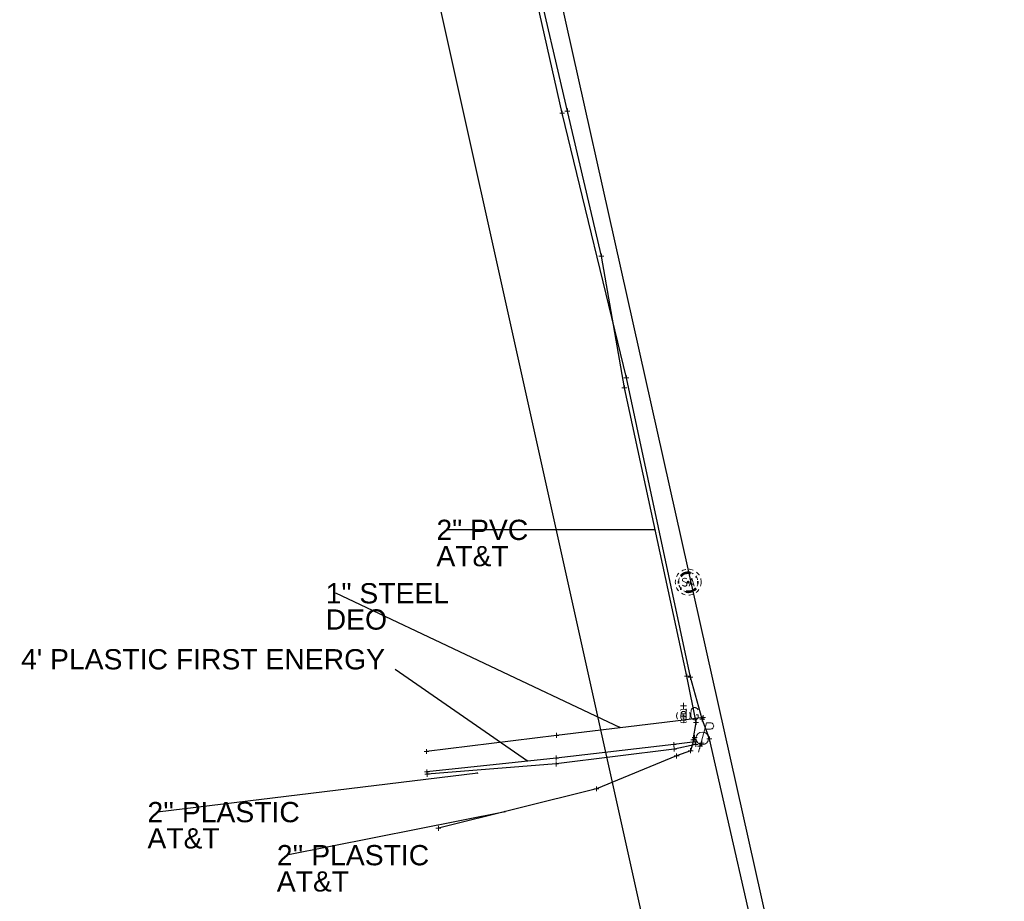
# Model space of a CAD drawing. Header units: feet. Extents: x 2474969 to 2485206, y 498780 to 500682.
# Tile 16 of 69: x 2477670 to 2477873, y 499703 to 499884. Entities that reach past the tile are written whole.
import ezdxf

# ---------------------------------------------------------------- set-up
doc = ezdxf.new("R2010")
doc.units = ezdxf.units.FT
doc.header["$MEASUREMENT"] = 0
for name, pattern in [('DGN Style 1', [0.063228, 0.000105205, -0.063123]), ('DGN Style 2', [0.017105, 0.010263, -0.006842]), ('DGN Style 4', [0.027369, 0.013684, -0.006842, 0, -0.006842]), ('DGN Style 5', [0.011974, 0.005132, -0.006842]), ('DGN Style 6', [6.093386, 0.003204, -1.281469, 2.242571, -1.281469, 0.003204, -1.281469]), ('DGN Style 7', [0.034211, 0.015395, -0.006842, 0.005132, -0.006842]), ('drainage01', [1.6, 0.85, -0.75])]:
    doc.linetypes.add(name, pattern=pattern)
for name, color, linetype in [('GK_Drainage_Nodes', 7, 'Continuous'), ('TX_X_10', 7, 'Continuous'), ('UT_X_Electric', 1, 'elecex'), ('UT_X_Electric_Cells', 1, 'Continuous'), ('UT_X_FO', 30, 'foex'), ('UT_X_Gas', 190, 'gasex'), ('UT_X_Gas_Cells', 190, 'Continuous'), ('UT_X_Sanitary_Cells', 3, 'Continuous'), ('UT_X_Telecom', 30, 'teleex')]:
    doc.layers.add(name, color=color, linetype=linetype)
for name, color, linetype, lineweight in [('GK_Drainage_Nodes (Construction)', 7, 'Continuous', 53), ('UT_X_Gas_Cells (Construction)', 2, 'Continuous', 0), ('UT_X_Sanitary_Cells (Construction)', 3, 'Continuous', 0)]:
    doc.layers.add(name, color=color, linetype=linetype, lineweight=lineweight)
doc.layers.add('SV_X_Shot_Marker (Construction)', color=2, linetype='Continuous', lineweight=0, transparency=0.5)
doc.styles.get("Standard").update_dxf_attribs({"font": 'arial.ttf'})
doc.styles.add('Standard-Linetype-Ex', font='font30.shx')
doc.styles.add('Style-Arial', font='arial.ttf')
doc.linetypes.add('elecex', pattern='A,0.2,-0.1,0.2,-0.1,0.2,-0.1,0.2,-0.1,["E",Standard-Linetype-Ex,S=0.14,R=0,X=0,Y=-0.05],-0.2', length=1.4)
doc.linetypes.add('foex', pattern='A,0.2,-0.1,0.2,-0.1,0.2,-0.1,0.2,-0.1,["FO",Standard-Linetype-Ex,S=0.14,R=0,X=0,Y=-0.05],-0.3', length=1.5)
doc.linetypes.add('gasex', pattern='A,0.2,-0.1,0.2,-0.1,0.2,-0.1,0.2,-0.1,["G",Standard-Linetype-Ex,S=0.14,R=0,X=0,Y=-0.05],-0.25', length=1.45)
doc.linetypes.add('teleex', pattern='A,0.2,-0.1,0.2,-0.1,0.2,-0.1,0.2,-0.1,["T",Standard-Linetype-Ex,S=0.14,R=0,X=0,Y=-0.05],-0.2', length=1.4)
doc.dimstyles.get("Standard").update_dxf_attribs({"dimtxt": 0.18, "dimasz": 0.18, "dimexe": 0.18, "dimexo": 0.0625, "dimgap": 0.09, "dimtad": 0, "dimtih": 1, "dimtoh": 1, "dimdec": 4, "dimzin": 0, "dimdsep": 46, "dimtxsty": 'Standard', "dimcen": 0.09, "dimadec": 0, "dimazin": 0, "dimtfac": 1, "dimtdec": 4, "dimtofl": 0, "dimtmove": 0, "dimatfit": 3, "dimfxl": 1, "dimtolj": 1, "dimtzin": 0, "dimarcsym": 0})

# ---------------------------------------------------------------- blocks, each defined once
blk = doc.blocks.new('PP_24')
at = {"layer": 'UT_X_Electric_Cells', "color": 1, "linetype": 'Continuous', "lineweight": 0}
for p, q in [((0.043, 0.16), (-0.038, -0.14)), ((0.043, 0.16), (0.085, 0.16)), ((0.026, 0.096), (0.085, 0.096))]:
    blk.add_line(p, q, dxfattribs=at)
blk.add_circle((0, 0), 0.065, dxfattribs=at)
at = {"layer": 'UT_X_Electric_Cells', "color": 1, "linetype": 'Continuous', "lineweight": 0, "extrusion": (0, 0, -1)}
blk.add_arc((-0.086, 0.128), 0.0319, 88.8767, 271.1233, dxfattribs=at)
blk = doc.blocks.new('SVPT_1084')
at = {"layer": 'SV_X_Shot_Marker (Construction)', "transparency": 33554495}
for p, q in [((-0.025, 0), (0.025, 0)), ((0, 0.025), (0, -0.025))]:
    blk.add_line(p, q, dxfattribs=at)
blk.add_point((0, 0), dxfattribs=at)
blk = doc.blocks.new('SVPT_1085')
at = {"layer": 'SV_X_Shot_Marker (Construction)', "transparency": 33554495}
for p, q in [((-0.025, 0), (0.025, 0)), ((0, 0.025), (0, -0.025))]:
    blk.add_line(p, q, dxfattribs=at)
blk.add_point((0, 0), dxfattribs=at)
blk = doc.blocks.new('SVPT_1086')
at = {"layer": 'SV_X_Shot_Marker (Construction)', "transparency": 33554495}
for p, q in [((-0.025, 0), (0.025, 0)), ((0, 0.025), (0, -0.025))]:
    blk.add_line(p, q, dxfattribs=at)
blk.add_point((0, 0), dxfattribs=at)
blk = doc.blocks.new('SVPT_1087')
at = {"layer": 'SV_X_Shot_Marker (Construction)', "transparency": 33554495}
for p, q in [((-0.025, 0), (0.025, 0)), ((0, 0.025), (0, -0.025))]:
    blk.add_line(p, q, dxfattribs=at)
blk.add_point((0, 0), dxfattribs=at)
blk = doc.blocks.new('SVPT_1088')
at = {"layer": 'SV_X_Shot_Marker (Construction)', "transparency": 33554495}
for p, q in [((-0.025, 0), (0.025, 0)), ((0, 0.025), (0, -0.025))]:
    blk.add_line(p, q, dxfattribs=at)
blk.add_point((0, 0), dxfattribs=at)
blk = doc.blocks.new('SVPT_1089')
at = {"layer": 'SV_X_Shot_Marker (Construction)', "transparency": 33554495}
for p, q in [((-0.025, 0), (0.025, 0)), ((0, 0.025), (0, -0.025))]:
    blk.add_line(p, q, dxfattribs=at)
blk.add_point((0, 0), dxfattribs=at)
blk = doc.blocks.new('SVPT_1090')
at = {"layer": 'SV_X_Shot_Marker (Construction)', "transparency": 33554495}
for p, q in [((-0.025, 0), (0.025, 0)), ((0, 0.025), (0, -0.025))]:
    blk.add_line(p, q, dxfattribs=at)
blk.add_point((0, 0), dxfattribs=at)
blk = doc.blocks.new('SVPT_1091')
at = {"layer": 'SV_X_Shot_Marker (Construction)', "transparency": 33554495}
for p, q in [((-0.025, 0), (0.025, 0)), ((0, 0.025), (0, -0.025))]:
    blk.add_line(p, q, dxfattribs=at)
blk.add_point((0, 0), dxfattribs=at)
blk = doc.blocks.new('SVPT_1092')
at = {"layer": 'SV_X_Shot_Marker (Construction)', "transparency": 33554495}
for p, q in [((-0.025, 0), (0.025, 0)), ((0, 0.025), (0, -0.025))]:
    blk.add_line(p, q, dxfattribs=at)
blk.add_point((0, 0), dxfattribs=at)
blk = doc.blocks.new('GMRK_6')
at = {"layer": 'UT_X_Gas_Cells', "color": 34, "linetype": 'Continuous', "lineweight": 0}
for p, q in [((0, 0), (-0.048, 0)), ((0, -0.05), (0, 0.05))]:
    blk.add_line(p, q, dxfattribs=at)
at = {"layer": 'UT_X_Gas_Cells', "color": 34, "linetype": 'Continuous', "lineweight": 0, "flags": 128}
blk.add_lwpolyline([(0.124, 0.038), (0.123, 0.043), (0.12, 0.048), (0.115, 0.053), (0.108, 0.058), (0.103, 0.06), (0.099, 0.061), (0.093, 0.062), (0.082, 0.062), (0.077, 0.061), (0.074, 0.06), (0.07, 0.058), (0.062, 0.053), (0.057, 0.046), (0.054, 0.038), (0.052, 0.027), (0.05, 0.011), (0.05, -0.009), (0.051, -0.026), (0.055, -0.039), (0.061, -0.051), (0.066, -0.055), (0.072, -0.059), (0.082, -0.063), (0.093, -0.063), (0.104, -0.061), (0.108, -0.059), (0.112, -0.057), (0.116, -0.053), (0.12, -0.047), (0.124, -0.038), (0.124, -0.013), (0.103, -0.013)], dxfattribs=at)
blk = doc.blocks.new('SVPT_1093')
at = {"layer": 'SV_X_Shot_Marker (Construction)', "transparency": 33554495}
for p, q in [((-0.025, 0), (0.025, 0)), ((0, 0.025), (0, -0.025))]:
    blk.add_line(p, q, dxfattribs=at)
blk.add_point((0, 0), dxfattribs=at)
blk = doc.blocks.new('GV_1')
at = {"layer": 'UT_X_Gas_Cells', "color": 34, "linetype": 'Continuous', "lineweight": 0}
for p, q in [((0.032, 0.102), (-0.032, 0.102)), ((0, 0.07), (0, 0.134))]:
    blk.add_line(p, q, dxfattribs=at)
at = {"layer": 'UT_X_Gas_Cells', "color": 34, "linetype": 'Continuous', "lineweight": 0, "flags": 128}
blk.add_lwpolyline([(0.027, 0.027), (0.026, 0.031), (0.024, 0.034), (0.02, 0.038), (0.015, 0.042), (0.012, 0.044), (0.009, 0.044), (0.005, 0.045), (-0.004, 0.045), (-0.007, 0.044), (-0.01, 0.044), (-0.012, 0.042), (-0.018, 0.038), (-0.022, 0.033), (-0.024, 0.027), (-0.025, 0.019), (-0.027, 0.008), (-0.027, -0.007), (-0.026, -0.019), (-0.023, -0.028), (-0.019, -0.036), (-0.015, -0.039), (-0.011, -0.042), (-0.003, -0.045), (0.005, -0.045), (0.012, -0.044), (0.015, -0.042), (0.018, -0.041), (0.021, -0.038), (0.024, -0.034), (0.027, -0.027), (0.027, -0.01), (0.012, -0.01)], dxfattribs=at)
at = {"layer": 'UT_X_Gas_Cells', "color": 34, "linetype": 'Continuous', "lineweight": 0, "extrusion": (0, 0, -1)}
blk.add_arc((0, 0), 0.07, 330.0184, 29.9816, dxfattribs=at)
at = {"layer": 'UT_X_Gas_Cells', "color": 34, "linetype": 'Continuous', "lineweight": 0}
for start, end in [(60.0184, 120.0157), (330.0184, 29.9816), (239.9843, 299.9816)]:
    blk.add_arc((0, 0), 0.07, start, end, dxfattribs=at)
at = {"layer": 'UT_X_Gas_Cells (Construction)', "color": 34, "linetype": 'Continuous', "lineweight": 30}
blk.add_point((0, 0), dxfattribs=at)
blk = doc.blocks.new('SVPT_1094')
at = {"layer": 'SV_X_Shot_Marker (Construction)', "transparency": 33554495}
for p, q in [((-0.025, 0), (0.025, 0)), ((0, 0.025), (0, -0.025))]:
    blk.add_line(p, q, dxfattribs=at)
blk.add_point((0, 0), dxfattribs=at)
blk = doc.blocks.new('SVPT_1095')
at = {"layer": 'SV_X_Shot_Marker (Construction)', "transparency": 33554495}
for p, q in [((-0.025, 0), (0.025, 0)), ((0, 0.025), (0, -0.025))]:
    blk.add_line(p, q, dxfattribs=at)
blk.add_point((0, 0), dxfattribs=at)
blk = doc.blocks.new('SVPT_1096')
at = {"layer": 'SV_X_Shot_Marker (Construction)', "transparency": 33554495}
for p, q in [((-0.025, 0), (0.025, 0)), ((0, 0.025), (0, -0.025))]:
    blk.add_line(p, q, dxfattribs=at)
blk.add_point((0, 0), dxfattribs=at)
blk = doc.blocks.new('SVPT_1097')
at = {"layer": 'SV_X_Shot_Marker (Construction)', "transparency": 33554495}
for p, q in [((-0.025, 0), (0.025, 0)), ((0, 0.025), (0, -0.025))]:
    blk.add_line(p, q, dxfattribs=at)
blk.add_point((0, 0), dxfattribs=at)
blk = doc.blocks.new('SVPT_1098')
at = {"layer": 'SV_X_Shot_Marker (Construction)', "transparency": 33554495}
for p, q in [((0, 0.025), (0, -0.025)), ((-0.025, 0), (0.025, 0))]:
    blk.add_line(p, q, dxfattribs=at)
blk.add_point((0, 0), dxfattribs=at)
blk = doc.blocks.new('SVPT_1099')
at = {"layer": 'SV_X_Shot_Marker (Construction)', "transparency": 33554495}
for p, q in [((-0.025, 0), (0.025, 0)), ((0, 0.025), (0, -0.025))]:
    blk.add_line(p, q, dxfattribs=at)
blk.add_point((0, 0), dxfattribs=at)
blk = doc.blocks.new('SVPT_1100')
at = {"layer": 'SV_X_Shot_Marker (Construction)', "transparency": 33554495}
for p, q in [((-0.025, 0), (0.025, 0)), ((0, 0.025), (0, -0.025))]:
    blk.add_line(p, q, dxfattribs=at)
blk.add_point((0, 0), dxfattribs=at)
blk = doc.blocks.new('SVPT_1101')
at = {"layer": 'SV_X_Shot_Marker (Construction)', "transparency": 33554495}
for p, q in [((-0.025, 0), (0.025, 0)), ((0, 0.025), (0, -0.025))]:
    blk.add_line(p, q, dxfattribs=at)
blk.add_point((0, 0), dxfattribs=at)
blk = doc.blocks.new('SVPT_1102')
at = {"layer": 'SV_X_Shot_Marker (Construction)', "transparency": 33554495}
for p, q in [((0, 0.025), (0, -0.025)), ((-0.025, 0), (0.025, 0))]:
    blk.add_line(p, q, dxfattribs=at)
blk.add_point((0, 0), dxfattribs=at)
blk = doc.blocks.new('SVPT_1103')
at = {"layer": 'SV_X_Shot_Marker (Construction)', "transparency": 33554495}
for p, q in [((-0.025, 0), (0.025, 0)), ((0, 0.025), (0, -0.025))]:
    blk.add_line(p, q, dxfattribs=at)
blk.add_point((0, 0), dxfattribs=at)
blk = doc.blocks.new('SVPT_1104')
at = {"layer": 'SV_X_Shot_Marker (Construction)', "transparency": 33554495}
for p, q in [((-0.025, 0), (0.025, 0)), ((0, 0.025), (0, -0.025))]:
    blk.add_line(p, q, dxfattribs=at)
blk.add_point((0, 0), dxfattribs=at)
blk = doc.blocks.new('SVPT_1105')
at = {"layer": 'SV_X_Shot_Marker (Construction)', "transparency": 33554495}
for p, q in [((-0.025, 0), (0.025, 0)), ((0, 0.025), (0, -0.025))]:
    blk.add_line(p, q, dxfattribs=at)
blk.add_point((0, 0), dxfattribs=at)
blk = doc.blocks.new('SVPT_1106')
at = {"layer": 'SV_X_Shot_Marker (Construction)', "transparency": 33554495}
for p, q in [((-0.025, 0), (0.025, 0)), ((0, 0.025), (0, -0.025))]:
    blk.add_line(p, q, dxfattribs=at)
blk.add_point((0, 0), dxfattribs=at)
blk = doc.blocks.new('SVPT_1107')
at = {"layer": 'SV_X_Shot_Marker (Construction)', "transparency": 33554495}
for p, q in [((-0.025, 0), (0.025, 0)), ((0, 0.025), (0, -0.025))]:
    blk.add_line(p, q, dxfattribs=at)
blk.add_point((0, 0), dxfattribs=at)
blk = doc.blocks.new('SVPT_1108')
at = {"layer": 'SV_X_Shot_Marker (Construction)', "transparency": 33554495}
for p, q in [((-0.025, 0), (0.025, 0)), ((0, 0.025), (0, -0.025))]:
    blk.add_line(p, q, dxfattribs=at)
blk.add_point((0, 0), dxfattribs=at)
blk = doc.blocks.new('SVPT_1109')
at = {"layer": 'SV_X_Shot_Marker (Construction)', "transparency": 33554495}
for p, q in [((-0.025, 0), (0.025, 0)), ((0, 0.025), (0, -0.025))]:
    blk.add_line(p, q, dxfattribs=at)
blk.add_point((0, 0), dxfattribs=at)
blk = doc.blocks.new('SVPT_1637')
at = {"layer": 'SV_X_Shot_Marker (Construction)', "transparency": 33554495}
for p, q in [((-0.025, 0), (0.025, 0)), ((0, 0.025), (0, -0.025))]:
    blk.add_line(p, q, dxfattribs=at)
blk.add_point((0, 0), dxfattribs=at)
blk = doc.blocks.new('SVPT_1638')
at = {"layer": 'SV_X_Shot_Marker (Construction)', "transparency": 33554495}
for p, q in [((-0.025, 0), (0.025, 0)), ((0, 0.025), (0, -0.025))]:
    blk.add_line(p, q, dxfattribs=at)
blk.add_point((0, 0), dxfattribs=at)
blk = doc.blocks.new('SVPT_1639')
at = {"layer": 'SV_X_Shot_Marker (Construction)', "transparency": 33554495}
for p, q in [((-0.025, 0), (0.025, 0)), ((0, 0.025), (0, -0.025))]:
    blk.add_line(p, q, dxfattribs=at)
blk.add_point((0, 0), dxfattribs=at)
blk = doc.blocks.new('MH1D-X-SAN_22')
at = {"layer": 'GK_Drainage_Nodes (Construction)', "color": 254, "linetype": 'DGN Style 6', "lineweight": 53}
blk.add_circle((0, 0), 2, dxfattribs=at)
at = {"layer": 'GK_Drainage_Nodes (Construction)', "color": 6, "linetype": 'DGN Style 1', "lineweight": 53}
blk.add_point((0, 2), dxfattribs=at)
at = {"layer": 'GK_Drainage_Nodes (Construction)', "color": 5, "linetype": 'DGN Style 7', "lineweight": 53}
blk.add_point((0, 0), dxfattribs=at)
at = {"layer": 'GK_Drainage_Nodes (Construction)', "color": 1, "linetype": 'DGN Style 5', "lineweight": 53}
blk.add_point((0, 0), dxfattribs=at)
at = {"layer": 'GK_Drainage_Nodes (Construction)', "color": 2, "linetype": 'DGN Style 4', "lineweight": 53}
blk.add_point((0, 0), dxfattribs=at)
at = {"layer": 'GK_Drainage_Nodes (Construction)', "color": 30, "linetype": 'DGN Style 2', "lineweight": 53}
blk.add_point((0, -2), dxfattribs=at)
at = {"layer": 'UT_X_Sanitary_Cells', "color": 3, "linetype": 'Continuous', "lineweight": 0, "flags": 128}
for points in [[(-0.33, 0.69), (-0.36, 0.71), (-0.4, 0.74), (-0.51, 0.77), (-0.65, 0.8), (-0.75, 0.8), (-0.79, 0.8), (-0.95, 0.76), (-1.09, 0.69), (-1.18, 0.59), (-1.2, 0.48), (-1.2, 0.41), (-1.18, 0.31), (-1.08, 0.22), (-0.38, -0.16), (-0.32, -0.21), (-0.29, -0.26), (-0.27, -0.33), (-0.27, -0.41), (-0.28, -0.48), (-0.29, -0.54), (-0.32, -0.6), (-0.35, -0.65), (-0.37, -0.69), (-0.41, -0.72), (-0.45, -0.75), (-0.5, -0.77), (-0.53, -0.79), (-0.65, -0.8), (-0.82, -0.8), (-0.94, -0.77), (-1.1, -0.69), (-1.2, -0.61)], [(0.21, -0.8), (0.71, 0.8), (1.2, -0.8)], [(1.08, -0.42), (0.34, -0.42)]]:
    blk.add_lwpolyline(points, dxfattribs=at)
at = {"layer": 'UT_X_Sanitary_Cells', "linetype": 'drainage01', "lineweight": 0}
blk.add_circle((0, 0), 2.67, dxfattribs=at)
at = {"layer": 'UT_X_Sanitary_Cells (Construction)', "color": 251, "linetype": 'drainage01', "lineweight": 0}
blk.add_circle((0, 0), 2, dxfattribs=at)
blk = doc.blocks.new('SVPT_1640')
at = {"layer": 'SV_X_Shot_Marker (Construction)', "transparency": 33554495}
for p, q in [((-0.025, 0), (0.025, 0)), ((0, 0.025), (0, -0.025))]:
    blk.add_line(p, q, dxfattribs=at)
blk.add_point((0, 0), dxfattribs=at)
blk = doc.blocks.new('SVPT_1641')
at = {"layer": 'SV_X_Shot_Marker (Construction)', "transparency": 33554495}
for p, q in [((-0.025, 0), (0.025, 0)), ((0, 0.025), (0, -0.025))]:
    blk.add_line(p, q, dxfattribs=at)
blk.add_point((0, 0), dxfattribs=at)
blk = doc.blocks.new('TerminatorOpen_0.5')
at = {"color": 0, "linetype": 'ByBlock', "lineweight": -2}
for q in [(-1, 0.25), (-1, 0), (-1, -0.25)]:
    blk.add_line((0, 0), q, dxfattribs=at)

msp = doc.modelspace()

# ---------------------------------------------------------------- linework, layer by layer
at = {"layer": 'TX_X_10'}
msp.add_polyline3d([(2477827.64, 499681.52, 1092.86), (2477949.72, 499146.7, 1092.86), (2477922.88, 499138.86, 1092.7), (2477733.45, 499991.27, 721.25), (2477702.14, 500011.38, -1996.21), (2477471.63, 500003.18, -7103.1), (2477455.38, 499979.67, -3002.26), (2477456.01, 499959.63, -3459.86), (2477427.91, 499958, -1999.81), (2477426.17, 500009.09, 1100.93), (2477438.24, 500028.74, 0), (2477461.04, 500040.21, -1920.11), (2477733.8, 500044.87, -20409.69), (2477744.2, 500042.91, -20837.68), (2477748.69, 500034.59, -20614.76)], close=True, dxfattribs=at)
at = {"layer": 'UT_X_Electric', "flags": 128}
msp.add_lwpolyline([(2477809.09, 499735.53), (2477804.73, 499734.95), (2477780.53, 499732.17), (2477753.92, 499729.31)], dxfattribs=at)
at = {"layer": 'UT_X_FO', "extrusion": (0.048008, 0.080903, 0.995565)}
msp.add_line((2477810.48, 499735.25), (2477810.1, 499734.61), dxfattribs=at)
at = {"layer": 'UT_X_FO', "flags": 128}
msp.add_lwpolyline([(2477809.01, 499736.39), (2477808.19, 499733.67), (2477805.3, 499732.6), (2477788.8, 499725.82), (2477756.3, 499717.71)], dxfattribs=at)
at = {"layer": 'UT_X_Gas', "flags": 128}
for points in [[(2477947.27, 499146.85), (2477943.57, 499161.58), (2477933.81, 499204.03), (2477927.47, 499232.66), (2477919.08, 499272.64), (2477898.15, 499364.36), (2477889.8, 499405.84), (2477880.46, 499442.68), (2477875.16, 499465.86), (2477862.38, 499517.18), (2477849.13, 499575.13), (2477837.82, 499624.06), (2477835.51, 499635.23), (2477830.82, 499648.43), (2477829.2, 499653.74), (2477828.84, 499657.94), (2477824.06, 499683.44), (2477812.04, 499736.09), (2477810.59, 499740.19), (2477808.16, 499748.78), (2477794.98, 499810.38), (2477781.77, 499864.8), (2477768.95, 499921.7), (2477756.64, 499975.75), (2477747.75, 500005.75), (2477742.46, 500012.46)], [(2477810.77, 499740.51), (2477806.78, 499739.96), (2477780.58, 499736.83), (2477753.87, 499733.5)]]:
    msp.add_lwpolyline(points, dxfattribs=at)
at = {"layer": 'UT_X_Telecom', "flags": 128}
for points in [[(2477808.72, 499735.89), (2477809.31, 499739.48), (2477807.44, 499748.99), (2477794.56, 499808.32), (2477789.83, 499835.4), (2477782.83, 499865.23), (2477776.06, 499894.36), (2477770.16, 499922.37), (2477761.71, 499955.6), (2477760.95, 499976.12)], [(2477809.26, 499734.96), (2477804.8, 499733.99), (2477780.52, 499730.96), (2477754, 499728.83)]]:
    msp.add_lwpolyline(points, dxfattribs=at)

# ---------------------------------------------------------------- block references
at = {"layer": 'GK_Drainage_Nodes', "color": 30, "linetype": 'DGN Style 2', "lineweight": 53}
msp.add_blockref('MH1D-X-SAN_22', (2477807.7, 499768.33, 1092.3), dxfattribs=at)
at = {"layer": 'SV_X_Shot_Marker (Construction)', "transparency": 33554495, "xscale": 20, "yscale": 20, "zscale": 20}
for name, p in [('SVPT_1637', (2477781.77, 499864.8, 1092.3)), ('SVPT_1109', (2477782.83, 499865.23, 1092.06)), ('SVPT_1108', (2477789.83, 499835.4, 1092.3)), ('SVPT_1638', (2477794.98, 499810.38, 1092.52)), ('SVPT_1107', (2477794.56, 499808.32, 1092.62)), ('SVPT_1106', (2477807.44, 499748.99, 1092.92)), ('SVPT_1639', (2477808.16, 499748.78, 1092.44)), ('SVPT_1093', (2477806.66, 499740.79, 1093.09)), ('SVPT_1092', (2477806.78, 499739.96, 1093.16)), ('SVPT_1105', (2477809.31, 499739.48, 1093.05)), ('SVPT_1640', (2477810.59, 499740.19, 1093.18)), ('SVPT_1091', (2477810.77, 499740.51, 1093.06)), ('SVPT_1094', (2477780.58, 499736.83, 1093.3)), ('SVPT_1090', (2477804.73, 499734.95, 1093.34)), ('SVPT_1104', (2477808.72, 499735.89, 1093)), ('SVPT_1086', (2477809.01, 499736.39, 1093.21)), ('SVPT_1089', (2477809.09, 499735.53, 1093.1)), ('SVPT_1084', (2477809.26, 499734.96, 1093.21)), ('SVPT_1102', (2477810.48, 499735.25, 1092.92)), ('SVPT_1641', (2477812.04, 499736.09, 1093.25)), ('SVPT_1101', (2477753.87, 499733.5, 1093.52)), ('SVPT_1085', (2477804.8, 499733.99, 1093.42)), ('SVPT_1087', (2477808.19, 499733.67, 1093.25)), ('SVPT_1103', (2477810.1, 499734.61, 1092.99)), ('SVPT_1096', (2477780.52, 499730.96, 1092.57)), ('SVPT_1095', (2477780.53, 499732.17, 1092.9)), ('SVPT_1088', (2477805.3, 499732.6, 1093.43)), ('SVPT_1100', (2477753.92, 499729.31, 1092.65)), ('SVPT_1099', (2477754, 499728.83, 1092.58)), ('SVPT_1097', (2477788.8, 499725.82, 1092.65)), ('SVPT_1098', (2477756.3, 499717.71, 1092.7))]:
    msp.add_blockref(name, p, dxfattribs=at)
at = {"layer": 'UT_X_Electric_Cells', "color": 1, "linetype": 'Continuous', "lineweight": 0, "xscale": 20, "yscale": 20, "zscale": 20}
msp.add_blockref('PP_24', (2477810.57, 499736.2, 1093.26), dxfattribs=at)
at = {"layer": 'UT_X_Gas_Cells', "color": 34, "linetype": 'Continuous', "lineweight": 0, "xscale": 20, "yscale": 20, "zscale": 20}
for name, p in [('GV_1', (2477806.71, 499740.83, 1093.07)), ('GMRK_6', (2477807.24, 499741.29, 1092.92))]:
    msp.add_blockref(name, p, dxfattribs=at)

# ---------------------------------------------------------------- texts
at = {"layer": 'Defpoints', "color": 7, "style": 'Style-Arial'}
for s, insert, char_height, attachment_point, rotation, line_spacing_factor in [('2" PVC\\PAT&T', (2477755.9, 499781.18, 1092.77), 4.167, 1, 0, 0.776524), ('1" STEEL\\PDEO', (2477733.13, 499768.14, 1093.23), 4.167, 1, 360, 0.776524), ("4' PLASTIC FIRST ENERGY", (2477745.32, 499752.45, 1092.84), 4.1671, 6, 0, 0.6), ("2'' PLASTIC\\PAT&T", (2477696.46, 499723.13, 0), 4.1671, 1, 0, 0.776524), ("2'' PLASTIC\\PAT&T", (2477723.07, 499714.27, 1092.68), 4.1671, 1, 0, 0.776524)]:
    msp.add_mtext(s, dxfattribs=dict(at, insert=insert, char_height=char_height, attachment_point=attachment_point, rotation=rotation, line_spacing_factor=line_spacing_factor))

# ---------------------------------------------------------------- leaders
at = {"layer": 'Defpoints'}
for points in [[(2477800.91, 499779.1, 1092.77), (2477757.98, 499779.1, 1092.77)], [(2477793.77, 499738.41, 1093.23), (2477735.21, 499766.06, 1093.23)], [(2477774.64, 499731.54, 1092.84), (2477747.4, 499750.36, 1092.84)], [(2477764.39, 499729.05, 0), (2477698.54, 499721.05, 0)], [(2477770.03, 499721.13, 1092.68), (2477725.15, 499712.19, 1092.68)]]:
    msp.add_leader(points, dimstyle='Standard', override={"dimscale": 0, "dimtxt": 0.208348, "dimasz": 0.208348, "dimgap": 0.104174, "dimtad": 0, "dimtxsty": 'Style-Arial', "dimldrblk": 'TerminatorOpen_0.5'}, dxfattribs=at)

doc.saveas('drawing.dxf')
